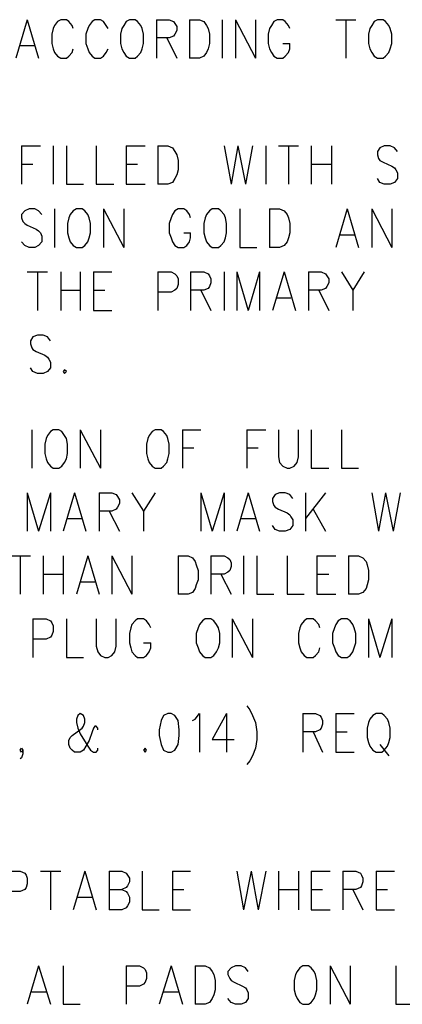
# Model space of a CAD drawing. Extents: x 11.9 to 28.1, y 10.8 to 21.2.
# Tile 35 of 45: x 25.6 to 26.2, y 14.5 to 16. Entities that reach past the tile are written whole.
import ezdxf

# ---------------------------------------------------------------- set-up
doc = ezdxf.new("R2010")
doc.units = 0
doc.header["$MEASUREMENT"] = 0
doc.layers.add('LAYNR1', color=2, linetype='Continuous')

msp = doc.modelspace()

# ---------------------------------------------------------------- linework, layer by layer
at = {"layer": 'LAYNR1', "color": 7}
for points in [[(25.603, 16.03), (25.585, 15.969)], [(25.603, 16.03), (25.621, 15.969)], [(25.644, 16.016), (25.642, 16.007), (25.642, 15.992)], [(25.676, 16.016), (25.674, 16.021), (25.669, 16.027), (25.665, 16.03), (25.656, 16.03), (25.651, 16.027), (25.646, 16.021), (25.644, 16.016)], [(25.699, 16.016), (25.696, 16.007), (25.696, 15.992)], [(25.731, 16.016), (25.728, 16.021), (25.724, 16.027), (25.719, 16.03), (25.71, 16.03), (25.706, 16.027), (25.701, 16.021), (25.699, 16.016)], [(25.753, 16.016), (25.751, 16.007), (25.751, 15.992)], [(25.765, 16.03), (25.76, 16.027), (25.756, 16.021), (25.753, 16.016)], [(25.785, 16.016), (25.783, 16.021), (25.778, 16.027), (25.774, 16.03), (25.765, 16.03)], [(25.787, 15.992), (25.787, 16.007), (25.785, 16.016)], [(25.808, 16.03), (25.808, 15.969)], [(25.808, 16.03), (25.828, 16.03), (25.835, 16.027), (25.837, 16.024), (25.84, 16.019), (25.84, 16.013), (25.837, 16.007), (25.835, 16.004), (25.828, 16.001), (25.808, 16.001)], [(25.86, 16.03), (25.86, 15.969)], [(25.86, 16.03), (25.876, 16.03), (25.883, 16.027), (25.887, 16.021), (25.89, 16.016)], [(25.89, 16.016), (25.892, 16.007), (25.892, 15.992)], [(25.912, 16.03), (25.912, 15.969)], [(25.933, 16.03), (25.933, 15.969)], [(25.933, 16.03), (25.965, 15.969)], [(25.965, 16.03), (25.965, 15.969)], [(25.987, 16.016), (25.985, 16.007), (25.985, 15.992)], [(26.019, 16.016), (26.017, 16.021), (26.012, 16.027), (26.008, 16.03), (25.999, 16.03), (25.994, 16.027), (25.99, 16.021), (25.987, 16.016)], [(26.092, 16.03), (26.124, 16.03)], [(26.108, 16.03), (26.108, 15.969)], [(26.146, 16.016), (26.144, 16.007), (26.144, 15.992)], [(26.158, 16.03), (26.153, 16.027), (26.149, 16.021), (26.146, 16.016)], [(26.178, 16.016), (26.176, 16.021), (26.171, 16.027), (26.167, 16.03), (26.158, 16.03)], [(26.181, 15.992), (26.181, 16.007), (26.178, 16.016)], [(25.824, 16.001), (25.84, 15.969)], [(25.592, 15.989), (25.615, 15.989)], [(25.642, 15.992), (25.644, 15.984), (25.646, 15.978), (25.651, 15.972), (25.656, 15.969)], [(25.696, 15.992), (25.699, 15.984), (25.701, 15.978), (25.706, 15.972), (25.71, 15.969)], [(25.751, 15.992), (25.753, 15.984), (25.756, 15.978), (25.76, 15.972), (25.765, 15.969)], [(25.774, 15.969), (25.778, 15.972), (25.783, 15.978), (25.785, 15.984), (25.787, 15.992)], [(25.892, 15.992), (25.89, 15.984), (25.887, 15.978), (25.883, 15.972), (25.876, 15.969)], [(25.985, 15.992), (25.987, 15.984), (25.99, 15.978), (25.994, 15.972), (25.999, 15.969)], [(26.008, 15.969), (26.012, 15.972), (26.017, 15.978), (26.019, 15.984), (26.019, 15.992)], [(26.008, 15.992), (26.019, 15.992)], [(26.144, 15.992), (26.146, 15.984), (26.149, 15.978), (26.153, 15.972), (26.158, 15.969)], [(26.167, 15.969), (26.171, 15.972), (26.176, 15.978), (26.178, 15.984), (26.181, 15.992)], [(25.665, 15.969), (25.669, 15.972), (25.674, 15.978), (25.676, 15.984)], [(25.719, 15.969), (25.724, 15.972), (25.728, 15.978), (25.731, 15.984)], [(25.656, 15.969), (25.665, 15.969)], [(25.71, 15.969), (25.719, 15.969)], [(25.765, 15.969), (25.774, 15.969)], [(25.876, 15.969), (25.86, 15.969)], [(25.999, 15.969), (26.008, 15.969)], [(26.158, 15.969), (26.167, 15.969)], [(25.594, 15.83), (25.594, 15.769)], [(25.594, 15.83), (25.624, 15.83)], [(25.644, 15.83), (25.644, 15.769)], [(25.665, 15.83), (25.665, 15.769)], [(25.712, 15.83), (25.712, 15.769)], [(25.76, 15.83), (25.76, 15.769)], [(25.76, 15.83), (25.79, 15.83)], [(25.81, 15.83), (25.81, 15.769)], [(25.81, 15.83), (25.826, 15.83), (25.833, 15.827), (25.837, 15.821), (25.84, 15.816)], [(25.915, 15.83), (25.926, 15.769)], [(25.937, 15.83), (25.926, 15.769)], [(25.937, 15.83), (25.949, 15.769)], [(25.96, 15.83), (25.949, 15.769)], [(25.981, 15.83), (25.981, 15.769)], [(26.001, 15.83), (26.033, 15.83)], [(26.017, 15.83), (26.017, 15.769)], [(26.053, 15.83), (26.053, 15.769)], [(26.085, 15.83), (26.085, 15.769)], [(26.19, 15.821), (26.185, 15.827), (26.178, 15.83), (26.169, 15.83), (26.162, 15.827), (26.158, 15.821), (26.158, 15.816)], [(25.84, 15.816), (25.842, 15.807), (25.842, 15.792)], [(26.158, 15.816), (26.16, 15.81), (26.162, 15.807), (26.167, 15.804), (26.181, 15.798), (26.185, 15.795), (26.187, 15.792)], [(25.594, 15.801), (25.612, 15.801)], [(25.76, 15.801), (25.778, 15.801)], [(26.053, 15.801), (26.085, 15.801)], [(25.842, 15.792), (25.84, 15.784), (25.837, 15.778), (25.833, 15.772), (25.826, 15.769)], [(26.187, 15.792), (26.19, 15.787), (26.19, 15.778), (26.185, 15.772), (26.178, 15.769)], [(25.665, 15.769), (25.692, 15.769)], [(25.712, 15.769), (25.74, 15.769)], [(25.76, 15.769), (25.79, 15.769)], [(25.826, 15.769), (25.81, 15.769)], [(26.169, 15.769), (26.162, 15.772), (26.158, 15.778)], [(26.178, 15.769), (26.169, 15.769)], [(25.626, 15.721), (25.621, 15.727), (25.615, 15.73), (25.606, 15.73), (25.599, 15.727), (25.594, 15.721), (25.594, 15.716)], [(25.646, 15.73), (25.646, 15.669)], [(25.681, 15.73), (25.676, 15.727), (25.671, 15.721), (25.669, 15.716)], [(25.701, 15.716), (25.699, 15.721), (25.694, 15.727), (25.69, 15.73), (25.681, 15.73)], [(25.724, 15.73), (25.724, 15.669)], [(25.724, 15.73), (25.756, 15.669)], [(25.756, 15.73), (25.756, 15.669)], [(25.862, 15.716), (25.86, 15.721), (25.856, 15.727), (25.851, 15.73), (25.842, 15.73), (25.837, 15.727), (25.833, 15.721), (25.831, 15.716)], [(25.896, 15.73), (25.892, 15.727), (25.887, 15.721), (25.885, 15.716)], [(25.917, 15.716), (25.915, 15.721), (25.91, 15.727), (25.906, 15.73), (25.896, 15.73)], [(25.94, 15.73), (25.94, 15.669)], [(25.987, 15.73), (25.987, 15.669)], [(25.987, 15.73), (26.003, 15.73), (26.01, 15.727), (26.015, 15.721), (26.017, 15.716)], [(26.11, 15.73), (26.092, 15.669)], [(26.11, 15.73), (26.128, 15.669)], [(26.149, 15.73), (26.149, 15.669)], [(26.149, 15.73), (26.181, 15.669)], [(26.181, 15.73), (26.181, 15.669)], [(25.594, 15.716), (25.596, 15.71), (25.599, 15.707), (25.603, 15.704), (25.617, 15.698), (25.621, 15.695), (25.624, 15.692)], [(25.669, 15.716), (25.667, 15.707), (25.667, 15.692)], [(25.703, 15.692), (25.703, 15.707), (25.701, 15.716)], [(25.831, 15.716), (25.828, 15.707), (25.828, 15.692)], [(25.885, 15.716), (25.883, 15.707), (25.883, 15.692)], [(25.919, 15.692), (25.919, 15.707), (25.917, 15.716)], [(26.017, 15.716), (26.019, 15.707), (26.019, 15.692)], [(25.624, 15.692), (25.626, 15.687), (25.626, 15.678), (25.621, 15.672), (25.615, 15.669)], [(25.667, 15.692), (25.669, 15.684), (25.671, 15.678), (25.676, 15.672), (25.681, 15.669)], [(25.69, 15.669), (25.694, 15.672), (25.699, 15.678), (25.701, 15.684), (25.703, 15.692)], [(25.828, 15.692), (25.831, 15.684), (25.833, 15.678), (25.837, 15.672), (25.842, 15.669)], [(25.851, 15.669), (25.856, 15.672), (25.86, 15.678), (25.862, 15.684), (25.862, 15.692)], [(25.851, 15.692), (25.862, 15.692)], [(25.883, 15.692), (25.885, 15.684), (25.887, 15.678), (25.892, 15.672), (25.896, 15.669)], [(25.906, 15.669), (25.91, 15.672), (25.915, 15.678), (25.917, 15.684), (25.919, 15.692)], [(26.019, 15.692), (26.017, 15.684), (26.015, 15.678), (26.01, 15.672), (26.003, 15.669)], [(26.099, 15.689), (26.121, 15.689)], [(25.606, 15.669), (25.599, 15.672), (25.594, 15.678)], [(25.615, 15.669), (25.606, 15.669)], [(25.681, 15.669), (25.69, 15.669)], [(25.842, 15.669), (25.851, 15.669)], [(25.896, 15.669), (25.906, 15.669)], [(25.94, 15.669), (25.967, 15.669)], [(26.003, 15.669), (25.987, 15.669)], [(25.603, 15.63), (25.635, 15.63)], [(25.619, 15.63), (25.619, 15.569)], [(25.656, 15.63), (25.656, 15.569)], [(25.687, 15.63), (25.687, 15.569)], [(25.708, 15.63), (25.708, 15.569)], [(25.708, 15.63), (25.737, 15.63)], [(25.81, 15.63), (25.81, 15.569)], [(25.81, 15.63), (25.831, 15.63), (25.837, 15.627), (25.84, 15.624), (25.842, 15.619), (25.842, 15.61), (25.84, 15.604), (25.837, 15.601), (25.831, 15.598), (25.81, 15.598)], [(25.862, 15.63), (25.862, 15.569)], [(25.862, 15.63), (25.883, 15.63), (25.89, 15.627), (25.892, 15.624), (25.894, 15.619), (25.894, 15.613), (25.892, 15.607), (25.89, 15.604), (25.883, 15.601), (25.862, 15.601)], [(25.915, 15.63), (25.915, 15.569)], [(25.935, 15.63), (25.935, 15.569)], [(25.935, 15.63), (25.953, 15.569)], [(25.971, 15.63), (25.953, 15.569)], [(25.971, 15.63), (25.971, 15.569)], [(26.01, 15.63), (25.992, 15.569)], [(26.01, 15.63), (26.028, 15.569)], [(26.049, 15.63), (26.049, 15.569)], [(26.049, 15.63), (26.069, 15.63), (26.076, 15.627), (26.078, 15.624), (26.081, 15.619), (26.081, 15.613), (26.078, 15.607), (26.076, 15.604), (26.069, 15.601), (26.049, 15.601)], [(26.101, 15.63), (26.119, 15.601), (26.119, 15.569)], [(26.137, 15.63), (26.119, 15.601)], [(25.656, 15.601), (25.687, 15.601)], [(25.708, 15.601), (25.726, 15.601)], [(25.878, 15.601), (25.894, 15.569)], [(26.065, 15.601), (26.081, 15.569)], [(25.999, 15.589), (26.021, 15.589)], [(25.708, 15.569), (25.737, 15.569)], [(25.64, 15.521), (25.635, 15.527), (25.628, 15.53), (25.619, 15.53), (25.612, 15.527), (25.608, 15.521), (25.608, 15.516)], [(25.608, 15.516), (25.61, 15.51), (25.612, 15.507), (25.617, 15.504), (25.631, 15.498), (25.635, 15.495), (25.637, 15.492)], [(25.637, 15.492), (25.64, 15.487), (25.64, 15.478), (25.635, 15.472), (25.628, 15.469)], [(25.619, 15.469), (25.612, 15.472), (25.608, 15.478)], [(25.662, 15.475), (25.66, 15.472), (25.662, 15.469)], [(25.662, 15.469), (25.665, 15.472), (25.662, 15.475)], [(25.628, 15.469), (25.619, 15.469)], [(25.61, 15.38), (25.61, 15.319)], [(25.644, 15.38), (25.64, 15.377), (25.635, 15.371), (25.633, 15.366)], [(25.665, 15.366), (25.662, 15.371), (25.658, 15.377), (25.653, 15.38), (25.644, 15.38)], [(25.687, 15.38), (25.687, 15.319)], [(25.687, 15.38), (25.719, 15.319)], [(25.719, 15.38), (25.719, 15.319)], [(25.806, 15.38), (25.801, 15.377), (25.796, 15.371), (25.794, 15.366)], [(25.826, 15.366), (25.824, 15.371), (25.819, 15.377), (25.815, 15.38), (25.806, 15.38)], [(25.849, 15.38), (25.849, 15.319)], [(25.849, 15.38), (25.878, 15.38)], [(25.951, 15.38), (25.951, 15.319)], [(25.951, 15.38), (25.981, 15.38)], [(26.001, 15.38), (26.001, 15.337), (26.003, 15.328), (26.008, 15.322), (26.015, 15.319)], [(26.019, 15.319), (26.026, 15.322), (26.031, 15.328), (26.033, 15.337), (26.033, 15.38)], [(26.053, 15.38), (26.053, 15.319)], [(26.101, 15.38), (26.101, 15.319)], [(25.633, 15.366), (25.631, 15.357), (25.631, 15.342)], [(25.667, 15.342), (25.667, 15.357), (25.665, 15.366)], [(25.794, 15.366), (25.792, 15.357), (25.792, 15.342)], [(25.828, 15.342), (25.828, 15.357), (25.826, 15.366)], [(25.849, 15.351), (25.867, 15.351)], [(25.951, 15.351), (25.969, 15.351)], [(25.631, 15.342), (25.633, 15.334), (25.635, 15.328), (25.64, 15.322), (25.644, 15.319)], [(25.653, 15.319), (25.658, 15.322), (25.662, 15.328), (25.665, 15.334), (25.667, 15.342)], [(25.792, 15.342), (25.794, 15.334), (25.796, 15.328), (25.801, 15.322), (25.806, 15.319)], [(25.815, 15.319), (25.819, 15.322), (25.824, 15.328), (25.826, 15.334), (25.828, 15.342)], [(25.644, 15.319), (25.653, 15.319)], [(25.806, 15.319), (25.815, 15.319)], [(26.015, 15.319), (26.019, 15.319)], [(26.053, 15.319), (26.081, 15.319)], [(26.101, 15.319), (26.128, 15.319)], [(25.603, 15.28), (25.603, 15.219)], [(25.603, 15.28), (25.621, 15.219)], [(25.64, 15.28), (25.621, 15.219)], [(25.64, 15.28), (25.64, 15.219)], [(25.678, 15.28), (25.66, 15.219)], [(25.678, 15.28), (25.696, 15.219)], [(25.717, 15.28), (25.717, 15.219)], [(25.717, 15.28), (25.737, 15.28), (25.744, 15.277), (25.746, 15.274), (25.749, 15.269), (25.749, 15.263), (25.746, 15.257), (25.744, 15.254), (25.737, 15.251), (25.717, 15.251)], [(25.769, 15.28), (25.787, 15.251), (25.787, 15.219)], [(25.806, 15.28), (25.787, 15.251)], [(25.878, 15.28), (25.878, 15.219)], [(25.878, 15.28), (25.896, 15.219)], [(25.915, 15.28), (25.896, 15.219)], [(25.915, 15.28), (25.915, 15.219)], [(25.953, 15.28), (25.935, 15.219)], [(25.953, 15.28), (25.971, 15.219)], [(26.024, 15.271), (26.019, 15.277), (26.012, 15.28), (26.003, 15.28), (25.996, 15.277), (25.992, 15.271), (25.992, 15.266)], [(26.044, 15.28), (26.044, 15.219)], [(26.076, 15.28), (26.044, 15.239)], [(26.149, 15.28), (26.16, 15.219)], [(26.171, 15.28), (26.16, 15.219)], [(26.171, 15.28), (26.183, 15.219)], [(26.194, 15.28), (26.183, 15.219)], [(25.733, 15.251), (25.749, 15.219)], [(25.992, 15.266), (25.994, 15.26), (25.996, 15.257), (26.001, 15.254), (26.015, 15.248), (26.019, 15.245), (26.021, 15.242)], [(26.056, 15.254), (26.076, 15.219)], [(25.667, 15.239), (25.69, 15.239)], [(25.942, 15.239), (25.965, 15.239)], [(26.021, 15.242), (26.024, 15.237), (26.024, 15.228), (26.019, 15.222), (26.012, 15.219)], [(26.003, 15.219), (25.996, 15.222), (25.992, 15.228)], [(26.012, 15.219), (26.003, 15.219)], [(25.576, 15.18), (25.608, 15.18)], [(25.592, 15.18), (25.592, 15.119)], [(25.628, 15.18), (25.628, 15.119)], [(25.66, 15.18), (25.66, 15.119)], [(25.699, 15.18), (25.681, 15.119)], [(25.699, 15.18), (25.717, 15.119)], [(25.737, 15.18), (25.737, 15.119)], [(25.737, 15.18), (25.769, 15.119)], [(25.769, 15.18), (25.769, 15.119)], [(25.842, 15.18), (25.842, 15.119)], [(25.842, 15.18), (25.858, 15.18), (25.865, 15.177), (25.869, 15.171), (25.871, 15.166)], [(25.894, 15.18), (25.894, 15.119)], [(25.894, 15.18), (25.915, 15.18), (25.921, 15.177), (25.924, 15.174), (25.926, 15.169), (25.926, 15.163), (25.924, 15.157), (25.921, 15.154), (25.915, 15.151), (25.894, 15.151)], [(25.946, 15.18), (25.946, 15.119)], [(25.967, 15.18), (25.967, 15.119)], [(26.015, 15.18), (26.015, 15.119)], [(26.062, 15.18), (26.062, 15.119)], [(26.062, 15.18), (26.092, 15.18)], [(26.112, 15.18), (26.112, 15.119)], [(26.112, 15.18), (26.128, 15.18), (26.135, 15.177), (26.14, 15.171), (26.142, 15.166)], [(25.871, 15.166), (25.874, 15.157), (25.874, 15.142)], [(26.142, 15.166), (26.144, 15.157), (26.144, 15.142)], [(25.628, 15.151), (25.66, 15.151)], [(25.874, 15.142), (25.871, 15.134), (25.869, 15.128), (25.865, 15.122), (25.858, 15.119)], [(25.91, 15.151), (25.926, 15.119)], [(26.062, 15.151), (26.081, 15.151)], [(26.144, 15.142), (26.142, 15.134), (26.14, 15.128), (26.135, 15.122), (26.128, 15.119)], [(25.687, 15.139), (25.71, 15.139)], [(25.858, 15.119), (25.842, 15.119)], [(25.967, 15.119), (25.994, 15.119)], [(26.015, 15.119), (26.042, 15.119)], [(26.062, 15.119), (26.092, 15.119)], [(26.128, 15.119), (26.112, 15.119)], [(25.612, 15.08), (25.612, 15.019)], [(25.612, 15.08), (25.633, 15.08), (25.64, 15.077), (25.642, 15.074), (25.644, 15.069), (25.644, 15.06), (25.642, 15.054), (25.64, 15.051), (25.633, 15.048), (25.612, 15.048)], [(25.665, 15.08), (25.665, 15.019)], [(25.712, 15.08), (25.712, 15.037), (25.715, 15.028), (25.719, 15.022), (25.726, 15.019)], [(25.731, 15.019), (25.737, 15.022), (25.742, 15.028), (25.744, 15.037), (25.744, 15.08)], [(25.799, 15.066), (25.796, 15.071), (25.792, 15.077), (25.787, 15.08), (25.778, 15.08), (25.774, 15.077), (25.769, 15.071), (25.767, 15.066)], [(25.885, 15.08), (25.881, 15.077), (25.876, 15.071), (25.874, 15.066)], [(25.906, 15.066), (25.903, 15.071), (25.899, 15.077), (25.894, 15.08), (25.885, 15.08)], [(25.928, 15.08), (25.928, 15.019)], [(25.928, 15.08), (25.96, 15.019)], [(25.96, 15.08), (25.96, 15.019)], [(26.067, 15.066), (26.065, 15.071), (26.06, 15.077), (26.056, 15.08), (26.046, 15.08), (26.042, 15.077), (26.037, 15.071), (26.035, 15.066)], [(26.101, 15.08), (26.096, 15.077), (26.092, 15.071), (26.09, 15.066)], [(26.121, 15.066), (26.119, 15.071), (26.115, 15.077), (26.11, 15.08), (26.101, 15.08)], [(26.144, 15.08), (26.144, 15.019)], [(26.144, 15.08), (26.162, 15.019)], [(26.181, 15.08), (26.162, 15.019)], [(26.181, 15.08), (26.181, 15.019)], [(25.767, 15.066), (25.765, 15.057), (25.765, 15.042)], [(25.874, 15.066), (25.871, 15.057), (25.871, 15.042)], [(25.908, 15.042), (25.908, 15.057), (25.906, 15.066)], [(26.035, 15.066), (26.033, 15.057), (26.033, 15.042)], [(26.09, 15.066), (26.087, 15.057), (26.087, 15.042)], [(26.124, 15.042), (26.124, 15.057), (26.121, 15.066)], [(25.765, 15.042), (25.767, 15.034), (25.769, 15.028), (25.774, 15.022), (25.778, 15.019)], [(25.787, 15.019), (25.792, 15.022), (25.796, 15.028), (25.799, 15.034), (25.799, 15.042)], [(25.787, 15.042), (25.799, 15.042)], [(25.871, 15.042), (25.874, 15.034), (25.876, 15.028), (25.881, 15.022), (25.885, 15.019)], [(25.894, 15.019), (25.899, 15.022), (25.903, 15.028), (25.906, 15.034), (25.908, 15.042)], [(26.033, 15.042), (26.035, 15.034), (26.037, 15.028), (26.042, 15.022), (26.046, 15.019)], [(26.056, 15.019), (26.06, 15.022), (26.065, 15.028), (26.067, 15.034)], [(26.087, 15.042), (26.09, 15.034), (26.092, 15.028), (26.096, 15.022), (26.101, 15.019)], [(26.11, 15.019), (26.115, 15.022), (26.119, 15.028), (26.121, 15.034), (26.124, 15.042)], [(25.665, 15.019), (25.692, 15.019)], [(25.726, 15.019), (25.731, 15.019)], [(25.778, 15.019), (25.787, 15.019)], [(25.885, 15.019), (25.894, 15.019)], [(26.046, 15.019), (26.056, 15.019)], [(26.101, 15.019), (26.11, 15.019)], [(25.951, 14.942), (25.956, 14.936), (25.96, 14.927), (25.965, 14.916)], [(25.694, 14.916), (25.694, 14.921), (25.692, 14.927), (25.687, 14.93), (25.683, 14.927), (25.681, 14.921), (25.681, 14.916)], [(25.826, 14.93), (25.819, 14.927), (25.815, 14.919), (25.812, 14.904), (25.812, 14.895), (25.815, 14.881), (25.819, 14.872), (25.826, 14.869)], [(25.831, 14.869), (25.837, 14.872), (25.842, 14.881), (25.844, 14.895), (25.844, 14.904), (25.842, 14.919), (25.837, 14.927), (25.831, 14.93), (25.826, 14.93)], [(25.865, 14.919), (25.869, 14.921), (25.876, 14.93), (25.876, 14.869)], [(25.919, 14.93), (25.896, 14.889), (25.931, 14.889)], [(25.919, 14.93), (25.919, 14.869)], [(26.04, 14.93), (26.04, 14.869)], [(26.04, 14.93), (26.06, 14.93), (26.067, 14.927), (26.069, 14.924), (26.071, 14.919), (26.071, 14.913), (26.069, 14.907), (26.067, 14.904), (26.06, 14.901), (26.04, 14.901)], [(26.092, 14.93), (26.092, 14.869)], [(26.092, 14.93), (26.121, 14.93)], [(26.156, 14.93), (26.151, 14.927), (26.146, 14.921), (26.144, 14.916)], [(26.176, 14.916), (26.174, 14.921), (26.169, 14.927), (26.165, 14.93), (26.156, 14.93)], [(25.671, 14.892), (25.674, 14.895), (25.69, 14.907), (25.692, 14.91), (25.694, 14.916)], [(25.681, 14.916), (25.683, 14.907), (25.687, 14.898), (25.699, 14.878), (25.703, 14.872), (25.708, 14.869)], [(25.715, 14.904), (25.715, 14.907), (25.712, 14.91), (25.71, 14.91), (25.708, 14.907), (25.706, 14.901), (25.701, 14.887), (25.696, 14.878), (25.692, 14.872), (25.687, 14.869)], [(25.965, 14.916), (25.967, 14.901), (25.967, 14.889), (25.965, 14.875), (25.96, 14.863), (25.956, 14.855), (25.951, 14.849)], [(26.144, 14.916), (26.142, 14.907), (26.142, 14.892)], [(26.178, 14.892), (26.178, 14.907), (26.176, 14.916)], [(25.678, 14.869), (25.674, 14.872), (25.671, 14.875), (25.669, 14.881), (25.669, 14.887), (25.671, 14.892)], [(26.056, 14.901), (26.071, 14.869)], [(26.092, 14.901), (26.11, 14.901)], [(26.142, 14.892), (26.144, 14.884), (26.146, 14.878), (26.151, 14.872), (26.156, 14.869)], [(26.165, 14.869), (26.169, 14.872), (26.174, 14.878), (26.176, 14.884), (26.178, 14.892)], [(26.162, 14.881), (26.176, 14.863)], [(25.594, 14.869), (25.592, 14.872), (25.594, 14.875), (25.596, 14.872), (25.596, 14.866), (25.594, 14.86), (25.592, 14.858)], [(25.596, 14.872), (25.594, 14.869)], [(25.687, 14.869), (25.678, 14.869)], [(25.708, 14.869), (25.712, 14.869)], [(25.712, 14.869), (25.715, 14.872), (25.715, 14.875)], [(25.79, 14.875), (25.787, 14.872), (25.79, 14.869)], [(25.79, 14.869), (25.792, 14.872), (25.79, 14.875)], [(25.826, 14.869), (25.831, 14.869)], [(26.092, 14.869), (26.121, 14.869)], [(26.156, 14.869), (26.165, 14.869)], [(25.571, 14.68), (25.592, 14.68), (25.599, 14.677), (25.601, 14.674), (25.603, 14.669), (25.603, 14.66), (25.601, 14.654), (25.599, 14.651), (25.592, 14.648), (25.571, 14.648)], [(25.624, 14.68), (25.656, 14.68)], [(25.64, 14.68), (25.64, 14.619)], [(25.694, 14.68), (25.676, 14.619)], [(25.694, 14.68), (25.712, 14.619)], [(25.733, 14.68), (25.733, 14.619)], [(25.733, 14.68), (25.753, 14.68), (25.76, 14.677), (25.762, 14.674), (25.765, 14.669), (25.765, 14.663), (25.762, 14.657), (25.76, 14.654), (25.753, 14.651)], [(25.785, 14.68), (25.785, 14.619)], [(25.833, 14.68), (25.833, 14.619)], [(25.833, 14.68), (25.862, 14.68)], [(25.935, 14.68), (25.946, 14.619)], [(25.958, 14.68), (25.946, 14.619)], [(25.958, 14.68), (25.969, 14.619)], [(25.981, 14.68), (25.969, 14.619)], [(26.001, 14.68), (26.001, 14.619)], [(26.033, 14.68), (26.033, 14.619)], [(26.053, 14.68), (26.053, 14.619)], [(26.053, 14.68), (26.083, 14.68)], [(26.103, 14.68), (26.103, 14.619)], [(26.103, 14.68), (26.124, 14.68), (26.131, 14.677), (26.133, 14.674), (26.135, 14.669), (26.135, 14.663), (26.133, 14.657), (26.131, 14.654), (26.124, 14.651), (26.103, 14.651)], [(26.156, 14.68), (26.156, 14.619)], [(26.156, 14.68), (26.185, 14.68)], [(25.733, 14.651), (25.753, 14.651), (25.76, 14.648), (25.762, 14.645), (25.765, 14.639), (25.765, 14.631), (25.762, 14.625), (25.76, 14.622), (25.753, 14.619)], [(25.833, 14.651), (25.851, 14.651)], [(26.001, 14.651), (26.033, 14.651)], [(26.053, 14.651), (26.071, 14.651)], [(26.119, 14.651), (26.135, 14.619)], [(26.156, 14.651), (26.174, 14.651)], [(25.683, 14.639), (25.706, 14.639)], [(25.753, 14.619), (25.733, 14.619)], [(25.785, 14.619), (25.812, 14.619)], [(25.833, 14.619), (25.862, 14.619)], [(26.053, 14.619), (26.083, 14.619)], [(26.156, 14.619), (26.185, 14.619)], [(25.621, 14.53), (25.603, 14.469)], [(25.621, 14.53), (25.64, 14.469)], [(25.66, 14.53), (25.66, 14.469)], [(25.76, 14.53), (25.76, 14.469)], [(25.76, 14.53), (25.781, 14.53), (25.787, 14.527), (25.79, 14.524), (25.792, 14.519), (25.792, 14.51), (25.79, 14.504), (25.787, 14.501), (25.781, 14.498), (25.76, 14.498)], [(25.831, 14.53), (25.812, 14.469)], [(25.831, 14.53), (25.849, 14.469)], [(25.869, 14.53), (25.869, 14.469)], [(25.869, 14.53), (25.885, 14.53), (25.892, 14.527), (25.896, 14.521), (25.899, 14.516)], [(25.953, 14.521), (25.949, 14.527), (25.942, 14.53), (25.933, 14.53), (25.926, 14.527), (25.921, 14.521), (25.921, 14.516)], [(26.04, 14.53), (26.035, 14.527), (26.031, 14.521), (26.028, 14.516)], [(26.06, 14.516), (26.058, 14.521), (26.053, 14.527), (26.049, 14.53), (26.04, 14.53)], [(26.083, 14.53), (26.083, 14.469)], [(26.083, 14.53), (26.115, 14.469)], [(26.115, 14.53), (26.115, 14.469)], [(26.187, 14.53), (26.187, 14.469)], [(25.899, 14.516), (25.901, 14.507), (25.901, 14.492)], [(25.921, 14.516), (25.924, 14.51), (25.926, 14.507), (25.931, 14.504), (25.944, 14.498), (25.949, 14.495), (25.951, 14.492)], [(26.028, 14.516), (26.026, 14.507), (26.026, 14.492)], [(26.062, 14.492), (26.062, 14.507), (26.06, 14.516)], [(25.61, 14.489), (25.633, 14.489)], [(25.819, 14.489), (25.842, 14.489)], [(25.901, 14.492), (25.899, 14.484), (25.896, 14.478), (25.892, 14.472), (25.885, 14.469)], [(25.951, 14.492), (25.953, 14.487), (25.953, 14.478), (25.949, 14.472), (25.942, 14.469)], [(26.026, 14.492), (26.028, 14.484), (26.031, 14.478), (26.035, 14.472), (26.04, 14.469)], [(26.049, 14.469), (26.053, 14.472), (26.058, 14.478), (26.06, 14.484), (26.062, 14.492)], [(25.933, 14.469), (25.926, 14.472), (25.921, 14.478)], [(25.66, 14.469), (25.687, 14.469)], [(25.885, 14.469), (25.869, 14.469)], [(25.942, 14.469), (25.933, 14.469)], [(26.04, 14.469), (26.049, 14.469)], [(26.187, 14.469), (26.215, 14.469)]]:
    msp.add_lwpolyline(points, dxfattribs=at)

doc.saveas('drawing.dxf')
